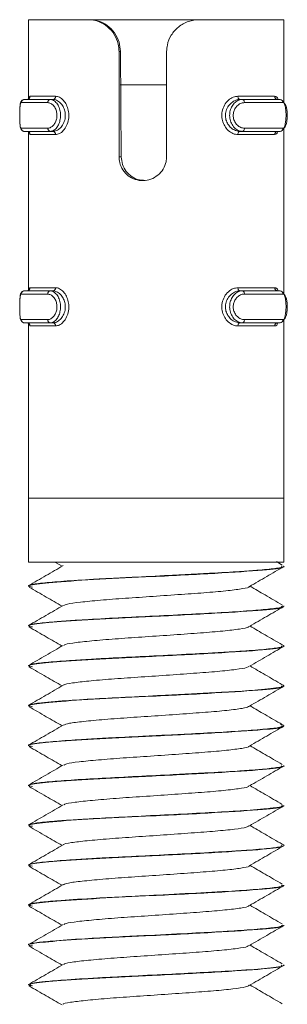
# Model space of a CAD drawing. Header units: millimetres. Extents: x 299 to 1025, y 4 to 1359.
# Tile 47 of 48: x 993 to 1001, y 1306 to 1337. Entities that reach past the tile are written whole.
import ezdxf

# ---------------------------------------------------------------- set-up
doc = ezdxf.new("R2010")
doc.units = ezdxf.units.MM

msp = doc.modelspace()

# ---------------------------------------------------------------- linework, layer by layer
at = {"color": 7, "linetype": 'Continuous', "lineweight": 15}
for p, q in [((992.962, 1336.788), (992.962, 1334.3)), ((992.962, 1336.788), (994.842, 1336.788)), ((994.842, 1336.788), (994.884, 1336.788)), ((998.322, 1336.788), (994.842, 1336.788)), ((998.322, 1336.788), (1000.96, 1336.788)), ((1000.959, 1336.77), (1000.96, 1336.788)), ((1000.962, 1334.178), (1000.962, 1336.77)), ((995.801, 1332.494), (995.801, 1335.788)), ((995.801, 1335.788), (995.847, 1335.788)), ((995.847, 1335.788), (995.873, 1332.494)), ((997.292, 1335.788), (997.292, 1332.494)), ((995.832, 1334.748), (997.292, 1334.748)), ((993.57, 1334.188), (992.738, 1334.188)), ((992.837, 1334.288), (993.648, 1334.288)), ((993.021, 1334.388), (993.812, 1334.388)), ((993.733, 1334.288), (993.648, 1334.288)), ((999.523, 1334.388), (1000.672, 1334.388)), ((999.587, 1334.288), (999.663, 1334.288)), ((999.663, 1334.288), (1000.84, 1334.288)), ((1000.934, 1334.188), (999.726, 1334.188)), ((992.738, 1333.388), (993.57, 1333.388)), ((993.648, 1333.288), (992.837, 1333.288)), ((992.962, 1333.275), (992.962, 1328.3)), ((993.812, 1333.188), (993.021, 1333.188)), ((993.733, 1333.288), (993.648, 1333.288)), ((1000.672, 1333.188), (999.523, 1333.188)), ((999.587, 1333.288), (999.663, 1333.288)), ((1000.84, 1333.288), (999.663, 1333.288)), ((999.726, 1333.388), (1000.934, 1333.388)), ((1000.962, 1328.178), (1000.962, 1333.403)), ((995.801, 1332.494), (995.873, 1332.494)), ((992.837, 1328.288), (993.648, 1328.288)), ((993.021, 1328.388), (993.812, 1328.388)), ((993.733, 1328.288), (993.648, 1328.288)), ((999.523, 1328.388), (1000.672, 1328.388)), ((999.587, 1328.288), (999.663, 1328.288)), ((999.663, 1328.288), (1000.84, 1328.288)), ((993.57, 1328.188), (992.738, 1328.188)), ((1000.934, 1328.188), (999.726, 1328.188)), ((992.738, 1327.388), (993.57, 1327.388)), ((999.726, 1327.388), (1000.934, 1327.388)), ((1000.962, 1321.788), (1000.962, 1327.403)), ((993.648, 1327.288), (992.837, 1327.288)), ((992.962, 1327.275), (992.962, 1321.788)), ((993.812, 1327.188), (993.021, 1327.188)), ((993.733, 1327.288), (993.648, 1327.288)), ((1000.672, 1327.188), (999.523, 1327.188)), ((999.587, 1327.288), (999.663, 1327.288)), ((1000.84, 1327.288), (999.663, 1327.288)), ((992.962, 1321.788), (992.962, 1319.788)), ((992.962, 1321.788), (1000.962, 1321.788)), ((1000.962, 1319.788), (1000.962, 1321.788)), ((992.962, 1319.788), (1000.962, 1319.788)), ((993.817, 1319.772), (994.016, 1319.657)), ((1000.908, 1319.695), (1000.727, 1319.801)), ((1000.962, 1319.652), (1000.962, 1319.661)), ((992.962, 1319.036), (992.962, 1319.027)), ((1000.962, 1318.402), (1000.962, 1318.412)), ((992.962, 1317.787), (992.962, 1317.777)), ((1000.962, 1317.152), (1000.962, 1317.162)), ((992.962, 1316.536), (992.962, 1316.527)), ((1000.962, 1315.902), (1000.962, 1315.911)), ((992.962, 1315.287), (992.962, 1315.277)), ((1000.86, 1314.695), (1000.953, 1314.675)), ((1000.962, 1314.652), (1000.962, 1314.662)), ((992.962, 1314.037), (992.962, 1314.027)), ((1000.962, 1313.402), (1000.962, 1313.411)), ((992.962, 1312.787), (992.962, 1312.777)), ((1000.962, 1312.152), (1000.962, 1312.162)), ((992.962, 1311.537), (992.962, 1311.527)), ((1000.962, 1310.902), (1000.962, 1310.912)), ((992.962, 1310.286), (992.962, 1310.277)), ((1000.962, 1309.652), (1000.962, 1309.661)), ((992.962, 1309.037), (992.962, 1309.027)), ((1000.962, 1308.402), (1000.962, 1308.412)), ((992.962, 1307.787), (992.962, 1307.777)), ((1000.962, 1307.152), (1000.962, 1307.162)), ((992.962, 1306.536), (992.962, 1306.527))]:
    msp.add_line(p, q, dxfattribs=at)
at = {"color": 7, "linetype": 'Continuous', "lineweight": 15, "flags": 128}
for points in [[(999.523, 1334.388), (999.524, 1334.368), (999.528, 1334.349), (999.534, 1334.332), (999.542, 1334.317), (999.552, 1334.305), (999.563, 1334.295), (999.575, 1334.29), (999.587, 1334.288)], [(999.663, 1334.288), (999.675, 1334.286), (999.687, 1334.28), (999.698, 1334.271), (999.707, 1334.258), (999.715, 1334.243), (999.721, 1334.226), (999.725, 1334.207), (999.726, 1334.188)], [(999.587, 1333.288), (999.575, 1333.286), (999.563, 1333.28), (999.552, 1333.271), (999.542, 1333.258), (999.534, 1333.243), (999.528, 1333.226), (999.524, 1333.207), (999.523, 1333.188)], [(999.726, 1333.388), (999.725, 1333.368), (999.721, 1333.349), (999.715, 1333.332), (999.707, 1333.317), (999.698, 1333.305), (999.687, 1333.295), (999.675, 1333.29), (999.663, 1333.288)], [(999.523, 1328.388), (999.524, 1328.368), (999.528, 1328.349), (999.534, 1328.332), (999.542, 1328.317), (999.552, 1328.305), (999.563, 1328.295), (999.575, 1328.29), (999.587, 1328.288)], [(999.663, 1328.288), (999.675, 1328.286), (999.687, 1328.28), (999.698, 1328.271), (999.707, 1328.258), (999.715, 1328.243), (999.721, 1328.226), (999.725, 1328.207), (999.726, 1328.188)], [(999.726, 1327.388), (999.725, 1327.368), (999.721, 1327.349), (999.715, 1327.332), (999.707, 1327.317), (999.698, 1327.305), (999.687, 1327.295), (999.675, 1327.29), (999.663, 1327.288)], [(999.587, 1327.288), (999.575, 1327.286), (999.563, 1327.28), (999.552, 1327.271), (999.542, 1327.258), (999.534, 1327.243), (999.528, 1327.226), (999.524, 1327.207), (999.523, 1327.188)]]:
    msp.add_lwpolyline(points, dxfattribs=at)
at = {"color": 7, "linetype": 'Continuous', "lineweight": 15}
for centre, radius, start, end in [((992.837, 1334.188), 0.0994, 90.3571, 180.3753), ((992.921, 1334.387), 0.0993, 270.4517, 0.404), ((992.922, 1334.366), 0.0787, 270.0715, 324.7685), ((993.66, 1334.198), 0.0911, 97.938, 186.1999), ((993.721, 1334.378), 0.0914, 277.6192, 5.9499), ((1000.769, 1334.384), 0.0966, 177.9489, 267.7349), ((1000.837, 1334.191), 0.0968, 358.0498, 87.9269), ((992.837, 1333.387), 0.0994, 179.639, 269.6287), ((992.921, 1333.188), 0.0993, 359.5765, 89.5678), ((993.66, 1333.378), 0.0911, 173.8157, 262.0464), ((993.721, 1333.197), 0.0913, 354.0293, 82.4015), ((1000.769, 1333.191), 0.0966, 92.2453, 182.071), ((1000.837, 1333.384), 0.0968, 272.0877, 1.9356), ((992.837, 1328.188), 0.0994, 90.3713, 180.361), ((992.921, 1328.387), 0.0993, 270.4322, 0.4235), ((992.922, 1328.366), 0.0782, 269.8563, 324.9837), ((993.66, 1328.198), 0.0911, 97.9536, 186.1843), ((993.721, 1328.378), 0.0913, 277.5985, 5.9707), ((1000.769, 1328.384), 0.0966, 177.929, 267.7547), ((1000.837, 1328.191), 0.0968, 358.0644, 87.9123), ((992.837, 1327.387), 0.0993, 179.6243, 269.6775), ((993.66, 1327.378), 0.091, 173.7953, 262.1), ((1000.837, 1327.384), 0.0967, 272.0376, 1.9516), ((992.921, 1327.188), 0.0993, 359.596, 89.5483), ((993.721, 1327.197), 0.0914, 354.0501, 82.3808), ((1000.769, 1327.191), 0.0966, 92.2651, 182.0511)]:
    msp.add_arc(centre, radius, start, end, dxfattribs=at)
for points, knots in [([(995.801, 1335.788), (995.795, 1335.867), (995.782, 1336.056), (995.662, 1336.336), (995.448, 1336.582), (995.175, 1336.742), (994.964, 1336.786), (994.855, 1336.788), (994.842, 1336.788)], [0, 0, 0, 0, 0.147078, 0.351351, 0.555296, 0.760034, 0.971378, 1, 1, 1, 1]), ([(994.884, 1336.788), (994.962, 1336.782), (995.147, 1336.768), (995.431, 1336.63), (995.67, 1336.387), (995.818, 1336.096), (995.838, 1335.888), (995.847, 1335.788)], [0, 0, 0, 0, 0.1732042, 0.4077387, 0.6158989, 0.8135598, 1, 1, 1, 1]), ([(998.322, 1336.788), (998.205, 1336.777), (997.972, 1336.756), (997.654, 1336.577), (997.423, 1336.314), (997.308, 1336.036), (997.297, 1335.857), (997.292, 1335.788)], [0, 0, 0, 0, 0.227105, 0.454897, 0.667242, 0.872132, 1, 1, 1, 1]), ([(992.837, 1334.288), (992.82, 1334.286), (992.79, 1334.282), (992.756, 1334.256), (992.733, 1334.225), (992.715, 1334.18), (992.703, 1334.111), (992.695, 1334.002), (992.694, 1333.909), (992.693, 1333.87)], [0, 0, 0, 0, 0.086141, 0.161665, 0.238815, 0.339156, 0.554145, 0.816592, 1, 1, 1, 1]), ([(992.738, 1334.188), (992.735, 1334.187), (992.725, 1334.185), (992.712, 1334.154), (992.701, 1334.077), (992.695, 1333.972), (992.693, 1333.849), (992.693, 1333.714), (992.696, 1333.583), (992.703, 1333.475), (992.716, 1333.402), (992.731, 1333.392), (992.738, 1333.388)], [0, 0, 0, 0, 0.037284, 0.149811, 0.256293, 0.356432, 0.453451, 0.553191, 0.659986, 0.772434, 0.885921, 1, 1, 1, 1]), ([(993.57, 1333.388), (993.58, 1333.388), (993.621, 1333.39), (993.692, 1333.421), (993.771, 1333.499), (993.829, 1333.603), (993.86, 1333.727), (993.859, 1333.861), (993.822, 1333.992), (993.753, 1334.1), (993.664, 1334.173), (993.601, 1334.183), (993.57, 1334.188)], [0, 0, 0, 0, 0.037276, 0.149824, 0.256279, 0.356416, 0.453436, 0.55322, 0.659971, 0.772423, 0.885921, 1, 1, 1, 1]), ([(993.648, 1334.288), (993.648, 1334.288), (993.684, 1334.288), (993.754, 1334.267), (993.854, 1334.178), (993.929, 1334.042), (993.97, 1333.879), (993.971, 1333.712), (993.937, 1333.558), (993.874, 1333.427), (993.785, 1333.33), (993.705, 1333.292), (993.66, 1333.288), (993.648, 1333.288), (993.648, 1333.288)], [0, 0, 0, 0, 0.000035, 0.11221, 0.224483, 0.337106, 0.445584, 0.547553, 0.646177, 0.746774, 0.852432, 0.963257, 0.999965, 1, 1, 1, 1]), ([(993.733, 1333.288), (993.733, 1333.288), (993.768, 1333.288), (993.848, 1333.305), (993.963, 1333.385), (994.061, 1333.515), (994.118, 1333.677), (994.125, 1333.846), (994.086, 1334.001), (994.012, 1334.134), (993.908, 1334.236), (993.81, 1334.281), (993.751, 1334.288), (993.733, 1334.288), (993.733, 1334.288)], [0, 0, 0, 0, 0.000036, 0.101134, 0.213611, 0.327141, 0.435871, 0.536177, 0.632066, 0.730786, 0.836853, 0.949307, 0.999964, 1, 1, 1, 1]), ([(993.812, 1334.388), (993.832, 1334.386), (993.895, 1334.381), (994.002, 1334.324), (994.114, 1334.202), (994.194, 1334.042), (994.234, 1333.857), (994.227, 1333.656), (994.166, 1333.462), (994.061, 1333.305), (993.936, 1333.206), (993.852, 1333.193), (993.812, 1333.188)], [0, 0, 0, 0, 0.0499671, 0.1607184, 0.2659649, 0.3652501, 0.4629868, 0.5656631, 0.6760105, 0.7894175, 0.9004704, 1, 1, 1, 1]), ([(999.523, 1333.188), (999.499, 1333.189), (999.42, 1333.194), (999.289, 1333.251), (999.156, 1333.373), (999.062, 1333.533), (999.014, 1333.719), (999.022, 1333.919), (999.094, 1334.114), (999.218, 1334.27), (999.37, 1334.37), (999.474, 1334.382), (999.523, 1334.388)], [0, 0, 0, 0, 0.049964, 0.160718, 0.265967, 0.365277, 0.462982, 0.565658, 0.676035, 0.78942, 0.900468, 1, 1, 1, 1]), ([(999.587, 1334.288), (999.587, 1334.288), (999.542, 1334.288), (999.45, 1334.27), (999.312, 1334.191), (999.199, 1334.06), (999.133, 1333.898), (999.125, 1333.73), (999.169, 1333.575), (999.255, 1333.442), (999.376, 1333.34), (999.495, 1333.294), (999.564, 1333.288), (999.587, 1333.288), (999.587, 1333.288)], [0, 0, 0, 0, 0.000033, 0.10113, 0.213588, 0.327119, 0.43588, 0.536185, 0.632072, 0.730795, 0.836863, 0.949311, 0.999967, 1, 1, 1, 1]), ([(999.663, 1333.288), (999.663, 1333.288), (999.621, 1333.288), (999.527, 1333.308), (999.406, 1333.397), (999.312, 1333.533), (999.263, 1333.696), (999.261, 1333.863), (999.303, 1334.017), (999.381, 1334.148), (999.49, 1334.246), (999.589, 1334.283), (999.649, 1334.288), (999.663, 1334.288), (999.663, 1334.288)], [0, 0, 0, 0, 0.00004, 0.112219, 0.224485, 0.337104, 0.445581, 0.547549, 0.646172, 0.746796, 0.852427, 0.963251, 0.99996, 1, 1, 1, 1]), ([(999.726, 1334.188), (999.713, 1334.187), (999.663, 1334.185), (999.576, 1334.154), (999.48, 1334.077), (999.411, 1333.972), (999.375, 1333.849), (999.376, 1333.714), (999.42, 1333.583), (999.502, 1333.475), (999.609, 1333.402), (999.687, 1333.392), (999.726, 1333.388)], [0, 0, 0, 0, 0.037282, 0.149812, 0.256294, 0.356434, 0.453452, 0.553191, 0.659985, 0.772439, 0.885911, 1, 1, 1, 1]), ([(1000.672, 1334.388), (1000.684, 1334.386), (1000.721, 1334.38), (1000.76, 1334.348), (1000.779, 1334.294), (1000.783, 1334.283)], [0, 0, 0, 0, 0.2677415, 0.8612045, 1, 1, 1, 1]), ([(1000.84, 1334.288), (1000.84, 1334.288), (1000.867, 1334.288), (1000.911, 1334.267), (1000.97, 1334.178), (1001.01, 1334.042), (1001.03, 1333.879), (1001.031, 1333.712), (1001.014, 1333.558), (1000.98, 1333.43), (1000.945, 1333.348), (1000.918, 1333.331), (1000.912, 1333.327)], [0, 0, 0, 0, 0.000036, 0.127374, 0.254807, 0.38264, 0.505771, 0.621514, 0.73346, 0.847647, 0.967567, 1, 1, 1, 1]), ([(1000.934, 1333.388), (1000.939, 1333.388), (1000.963, 1333.39), (1000.999, 1333.421), (1001.034, 1333.499), (1001.057, 1333.603), (1001.068, 1333.727), (1001.068, 1333.861), (1001.054, 1333.992), (1001.026, 1334.1), (1000.986, 1334.173), (1000.951, 1334.183), (1000.934, 1334.188)], [0, 0, 0, 0, 0.037274, 0.149822, 0.256274, 0.356412, 0.453435, 0.55322, 0.659972, 0.772422, 0.885928, 1, 1, 1, 1]), ([(992.693, 1333.87), (992.693, 1333.862), (992.692, 1333.807), (992.693, 1333.693), (992.696, 1333.553), (992.707, 1333.436), (992.719, 1333.37), (992.759, 1333.315), (992.795, 1333.294), (992.819, 1333.289), (992.831, 1333.288), (992.835, 1333.288), (992.836, 1333.288), (992.837, 1333.288), (992.837, 1333.288), (992.837, 1333.288)], [0, 0, 0, 0, 0.031876, 0.217398, 0.397671, 0.594432, 0.80696, 0.888667, 0.945639, 0.985561, 0.994222, 0.998412, 0.999459, 0.99998, 1, 1, 1, 1]), ([(992.922, 1333.288), (992.939, 1333.284), (992.971, 1333.278), (992.987, 1333.254), (992.986, 1333.255), (992.986, 1333.255)], [0, 0, 0, 0, 0.4360766, 0.8179501, 1, 1, 1, 1]), ([(1000.787, 1333.298), (1000.771, 1333.267), (1000.74, 1333.202), (1000.695, 1333.192), (1000.672, 1333.188)], [0, 0, 0, 0, 0.485263, 1, 1, 1, 1]), ([(997.292, 1332.494), (997.289, 1332.441), (997.28, 1332.305), (997.194, 1332.098), (997.027, 1331.905), (996.804, 1331.777), (996.553, 1331.729), (996.304, 1331.768), (996.082, 1331.885), (995.912, 1332.07), (995.816, 1332.285), (995.805, 1332.432), (995.801, 1332.494)], [0, 0, 0, 0, 0.06755, 0.17285, 0.279382, 0.387323, 0.494688, 0.60041, 0.705956, 0.813039, 0.921035, 1, 1, 1, 1]), ([(995.873, 1332.494), (995.881, 1332.411), (995.898, 1332.246), (996.02, 1332.024), (996.202, 1331.855), (996.412, 1331.755), (996.556, 1331.753), (996.616, 1331.752)], [0, 0, 0, 0, 0.20997, 0.42004, 0.631959, 0.847153, 1, 1, 1, 1]), ([(992.837, 1328.288), (992.82, 1328.286), (992.79, 1328.282), (992.756, 1328.256), (992.733, 1328.225), (992.715, 1328.18), (992.703, 1328.111), (992.695, 1328.002), (992.694, 1327.909), (992.693, 1327.87)], [0, 0, 0, 0, 0.08616, 0.161645, 0.238797, 0.33919, 0.554132, 0.816586, 1, 1, 1, 1]), ([(993.648, 1328.288), (993.648, 1328.288), (993.684, 1328.288), (993.754, 1328.267), (993.854, 1328.178), (993.929, 1328.042), (993.97, 1327.879), (993.971, 1327.712), (993.937, 1327.558), (993.874, 1327.427), (993.785, 1327.33), (993.705, 1327.292), (993.66, 1327.288), (993.648, 1327.288), (993.648, 1327.288)], [0, 0, 0, 0, 0.000035, 0.112209, 0.224481, 0.337103, 0.44558, 0.547549, 0.646172, 0.746797, 0.852433, 0.963257, 0.999965, 1, 1, 1, 1]), ([(993.733, 1327.288), (993.733, 1327.288), (993.768, 1327.288), (993.848, 1327.305), (993.963, 1327.385), (994.061, 1327.515), (994.118, 1327.677), (994.125, 1327.846), (994.086, 1328.001), (994.012, 1328.134), (993.908, 1328.236), (993.81, 1328.281), (993.751, 1328.288), (993.733, 1328.288), (993.733, 1328.288)], [0, 0, 0, 0, 0.000036, 0.101125, 0.2136, 0.327126, 0.435887, 0.53619, 0.632077, 0.730794, 0.836858, 0.949309, 0.999964, 1, 1, 1, 1]), ([(993.812, 1328.388), (993.832, 1328.386), (993.895, 1328.381), (994.002, 1328.324), (994.114, 1328.202), (994.194, 1328.042), (994.234, 1327.857), (994.227, 1327.656), (994.166, 1327.462), (994.061, 1327.305), (993.936, 1327.206), (993.852, 1327.194), (993.812, 1327.188)], [0, 0, 0, 0, 0.049967, 0.160719, 0.265985, 0.36527, 0.462977, 0.565685, 0.676033, 0.789417, 0.90047, 1, 1, 1, 1]), ([(999.523, 1327.188), (999.499, 1327.189), (999.42, 1327.194), (999.289, 1327.251), (999.156, 1327.373), (999.062, 1327.533), (999.014, 1327.719), (999.022, 1327.919), (999.094, 1328.114), (999.218, 1328.27), (999.37, 1328.37), (999.474, 1328.382), (999.523, 1328.388)], [0, 0, 0, 0, 0.049964, 0.160718, 0.265967, 0.365251, 0.462957, 0.565664, 0.676012, 0.78942, 0.900468, 1, 1, 1, 1]), ([(999.587, 1328.288), (999.587, 1328.288), (999.542, 1328.288), (999.45, 1328.27), (999.312, 1328.191), (999.199, 1328.06), (999.133, 1327.898), (999.125, 1327.73), (999.169, 1327.575), (999.255, 1327.442), (999.376, 1327.34), (999.495, 1327.294), (999.564, 1327.288), (999.587, 1327.288), (999.587, 1327.288)], [0, 0, 0, 0, 0.000033, 0.101132, 0.213608, 0.327141, 0.435871, 0.536177, 0.632065, 0.73079, 0.83686, 0.94931, 0.999967, 1, 1, 1, 1]), ([(999.663, 1327.288), (999.663, 1327.288), (999.621, 1327.288), (999.527, 1327.308), (999.406, 1327.397), (999.312, 1327.533), (999.263, 1327.696), (999.261, 1327.863), (999.303, 1328.017), (999.381, 1328.148), (999.49, 1328.246), (999.589, 1328.283), (999.649, 1328.288), (999.663, 1328.288), (999.663, 1328.288)], [0, 0, 0, 0, 0.0000398, 0.1122191, 0.2244859, 0.3370766, 0.4455898, 0.5475202, 0.6461796, 0.746774, 0.8524268, 0.9632511, 0.9999602, 1, 1, 1, 1]), ([(1000.672, 1328.388), (1000.684, 1328.386), (1000.721, 1328.38), (1000.76, 1328.348), (1000.779, 1328.294), (1000.783, 1328.283)], [0, 0, 0, 0, 0.2677415, 0.8612045, 1, 1, 1, 1]), ([(1000.84, 1328.288), (1000.84, 1328.288), (1000.867, 1328.288), (1000.911, 1328.267), (1000.97, 1328.178), (1001.01, 1328.042), (1001.03, 1327.879), (1001.031, 1327.712), (1001.014, 1327.558), (1000.98, 1327.43), (1000.945, 1327.348), (1000.918, 1327.331), (1000.912, 1327.327)], [0, 0, 0, 0, 0.000036, 0.127373, 0.254805, 0.382636, 0.505766, 0.621508, 0.733453, 0.847673, 0.967567, 1, 1, 1, 1]), ([(992.738, 1328.188), (992.735, 1328.187), (992.725, 1328.185), (992.712, 1328.154), (992.701, 1328.077), (992.695, 1327.972), (992.693, 1327.849), (992.693, 1327.714), (992.696, 1327.583), (992.703, 1327.475), (992.716, 1327.402), (992.731, 1327.392), (992.738, 1327.388)], [0, 0, 0, 0, 0.037283, 0.149821, 0.256275, 0.356412, 0.453429, 0.553212, 0.660005, 0.772417, 0.885923, 1, 1, 1, 1]), ([(993.57, 1327.388), (993.58, 1327.388), (993.621, 1327.391), (993.692, 1327.421), (993.771, 1327.499), (993.829, 1327.603), (993.86, 1327.727), (993.859, 1327.861), (993.822, 1327.992), (993.753, 1328.1), (993.664, 1328.173), (993.601, 1328.183), (993.57, 1328.188)], [0, 0, 0, 0, 0.037279, 0.149816, 0.256298, 0.356436, 0.453458, 0.553198, 0.659993, 0.772413, 0.885912, 1, 1, 1, 1]), ([(999.726, 1328.188), (999.713, 1328.187), (999.663, 1328.185), (999.576, 1328.154), (999.48, 1328.077), (999.411, 1327.972), (999.375, 1327.849), (999.376, 1327.714), (999.42, 1327.583), (999.502, 1327.475), (999.609, 1327.402), (999.687, 1327.392), (999.726, 1327.388)], [0, 0, 0, 0, 0.037282, 0.149821, 0.256275, 0.356414, 0.45343, 0.553213, 0.660004, 0.772422, 0.885913, 1, 1, 1, 1]), ([(1000.934, 1327.388), (1000.939, 1327.388), (1000.963, 1327.391), (1000.999, 1327.421), (1001.034, 1327.499), (1001.057, 1327.603), (1001.068, 1327.727), (1001.068, 1327.861), (1001.054, 1327.992), (1001.026, 1328.1), (1000.986, 1328.173), (1000.951, 1328.183), (1000.934, 1328.188)], [0, 0, 0, 0, 0.037277, 0.149814, 0.256293, 0.356433, 0.453457, 0.553197, 0.659994, 0.772411, 0.885919, 1, 1, 1, 1]), ([(992.693, 1327.87), (992.693, 1327.862), (992.692, 1327.807), (992.693, 1327.693), (992.696, 1327.553), (992.707, 1327.436), (992.719, 1327.37), (992.759, 1327.315), (992.795, 1327.294), (992.819, 1327.289), (992.831, 1327.288), (992.835, 1327.288), (992.836, 1327.288), (992.837, 1327.288), (992.837, 1327.288), (992.837, 1327.288)], [0, 0, 0, 0, 0.031946, 0.217395, 0.397669, 0.59443, 0.806959, 0.888667, 0.945639, 0.985561, 0.994222, 0.998412, 0.999459, 0.99998, 1, 1, 1, 1]), ([(1000.787, 1327.298), (1000.771, 1327.267), (1000.74, 1327.202), (1000.695, 1327.192), (1000.672, 1327.188)], [0, 0, 0, 0, 0.485225, 1, 1, 1, 1]), ([(992.922, 1327.288), (992.939, 1327.284), (992.971, 1327.278), (992.987, 1327.254), (992.986, 1327.255), (992.986, 1327.255)], [0, 0, 0, 0, 0.436139, 0.817943, 1, 1, 1, 1]), ([(993.089, 1319.006), (993.033, 1319.016), (992.909, 1319.04), (993.138, 1319.094), (993.752, 1319.161), (995.138, 1319.25), (996.94, 1319.337), (998.893, 1319.435), (1000.325, 1319.531), (1000.982, 1319.601), (1000.898, 1319.641), (1000.875, 1319.652)], [0, 0, 0, 0, 0.0496249, 0.1112455, 0.2426404, 0.3762416, 0.5075539, 0.6639891, 0.8195449, 0.9511944, 1, 1, 1, 1]), ([(1000.954, 1319.661), (1000.957, 1319.66), (1001.012, 1319.64), (1000.808, 1319.602), (1000.388, 1319.551), (999.887, 1319.511), (999.315, 1319.472), (998.82, 1319.446), (998.351, 1319.421), (997.982, 1319.401), (997.258, 1319.364), (996.323, 1319.317), (995.617, 1319.282), (995.266, 1319.263), (994.813, 1319.238), (994.141, 1319.195), (993.423, 1319.139), (993.048, 1319.087), (992.957, 1319.052), (992.963, 1319.037), (992.963, 1319.036)], [0, 0, 0, 0, 0.004616, 0.096309, 0.188878, 0.2487, 0.282475, 0.373767, 0.384258, 0.403346, 0.467213, 0.560043, 0.624009, 0.642414, 0.651738, 0.745262, 0.837224, 0.929495, 0.996073, 1, 1, 1, 1]), ([(994.052, 1319.678), (993.872, 1319.573), (993.512, 1319.364), (993.152, 1319.155), (992.972, 1319.051)], [0, 0, 0, 0, 0.499699, 1, 1, 1, 1]), ([(999.886, 1319.023), (1000.065, 1319.127), (1000.423, 1319.335), (1000.782, 1319.543), (1000.961, 1319.647)], [0, 0, 0, 0, 0.499888, 1, 1, 1, 1]), ([(992.983, 1319.006), (993.163, 1318.902), (993.507, 1318.702), (993.851, 1318.502), (994.016, 1318.407)], [0, 0, 0, 0, 0.522877, 1, 1, 1, 1]), ([(994.076, 1318.426), (994.102, 1318.442), (994.164, 1318.478), (994.567, 1318.531), (995.191, 1318.593), (995.987, 1318.654), (996.87, 1318.712), (997.759, 1318.775), (998.576, 1318.833), (999.253, 1318.894), (999.694, 1318.956), (999.9, 1318.996), (999.872, 1319.02), (999.868, 1319.023)], [0, 0, 0, 0, 0.076601, 0.176376, 0.277998, 0.379382, 0.479311, 0.58141, 0.681516, 0.782676, 0.884455, 0.984161, 1, 1, 1, 1]), ([(1000.908, 1318.445), (1000.73, 1318.549), (1000.394, 1318.745), (1000.059, 1318.94), (999.902, 1319.032)], [0, 0, 0, 0, 0.530879, 1, 1, 1, 1]), ([(993.089, 1317.756), (993.033, 1317.766), (992.909, 1317.79), (993.138, 1317.844), (993.752, 1317.911), (995.138, 1318), (996.94, 1318.087), (998.893, 1318.185), (1000.325, 1318.281), (1000.982, 1318.351), (1000.898, 1318.391), (1000.875, 1318.402)], [0, 0, 0, 0, 0.049625, 0.111245, 0.24264, 0.376242, 0.507554, 0.663989, 0.819545, 0.951194, 1, 1, 1, 1]), ([(994.052, 1318.428), (993.872, 1318.323), (993.512, 1318.114), (993.152, 1317.905), (992.972, 1317.801)], [0, 0, 0, 0, 0.499675, 1, 1, 1, 1]), ([(1000.92, 1318.412), (1000.93, 1318.403), (1000.962, 1318.373), (1000.645, 1318.329), (1000.022, 1318.269), (999.15, 1318.212), (998.079, 1318.157), (996.915, 1318.096), (995.753, 1318.04), (994.82, 1317.989), (994.215, 1317.949), (993.695, 1317.91), (993.399, 1317.883), (993.211, 1317.859), (993.085, 1317.839), (992.957, 1317.814), (992.99, 1317.794), (993.001, 1317.787)], [0, 0, 0, 0, 0.0410582, 0.1390668, 0.2261381, 0.3187549, 0.4104715, 0.5040516, 0.5957887, 0.6883815, 0.7484078, 0.7820178, 0.8733445, 0.883904, 0.9030184, 0.9668212, 1, 1, 1, 1]), ([(999.886, 1317.773), (1000.065, 1317.877), (1000.423, 1318.085), (1000.782, 1318.293), (1000.961, 1318.397)], [0, 0, 0, 0, 0.499912, 1, 1, 1, 1]), ([(992.983, 1317.756), (993.163, 1317.652), (993.507, 1317.452), (993.851, 1317.252), (994.016, 1317.157)], [0, 0, 0, 0, 0.522902, 1, 1, 1, 1]), ([(994.085, 1317.177), (994.092, 1317.187), (994.114, 1317.217), (994.435, 1317.266), (995.001, 1317.325), (995.759, 1317.388), (996.625, 1317.445), (997.521, 1317.508), (998.366, 1317.568), (999.088, 1317.626), (999.598, 1317.69), (999.865, 1317.736), (999.855, 1317.765), (999.853, 1317.774)], [0, 0, 0, 0, 0.048233, 0.148605, 0.249495, 0.351427, 0.451127, 0.553012, 0.65401, 0.754282, 0.856377, 0.956223, 1, 1, 1, 1]), ([(1000.908, 1317.195), (1000.73, 1317.299), (1000.394, 1317.495), (1000.059, 1317.69), (999.902, 1317.782)], [0, 0, 0, 0, 0.530867, 1, 1, 1, 1]), ([(993.089, 1316.506), (993.033, 1316.516), (992.909, 1316.54), (993.138, 1316.594), (993.752, 1316.661), (995.138, 1316.75), (996.94, 1316.837), (998.893, 1316.935), (1000.325, 1317.031), (1000.982, 1317.101), (1000.898, 1317.141), (1000.875, 1317.152)], [0, 0, 0, 0, 0.0496249, 0.1112455, 0.2426404, 0.3762416, 0.5075539, 0.6639891, 0.8195449, 0.9511944, 1, 1, 1, 1]), ([(1000.885, 1317.195), (1000.914, 1317.187), (1001.014, 1317.159), (1000.89, 1317.113), (1000.455, 1317.057), (999.948, 1317.016), (999.632, 1316.994), (999.546, 1316.989), (999.261, 1316.97), (998.634, 1316.935), (997.626, 1316.882), (996.453, 1316.823), (995.659, 1316.785), (995.202, 1316.76), (994.855, 1316.74), (994.243, 1316.702), (993.554, 1316.65), (993.053, 1316.595), (992.997, 1316.556), (992.969, 1316.536)], [0, 0, 0, 0, 0.03592, 0.123646, 0.21103, 0.299925, 0.303084, 0.308457, 0.325844, 0.38709, 0.475303, 0.562999, 0.650689, 0.65965, 0.677475, 0.739626, 0.827633, 0.914766, 1, 1, 1, 1]), ([(994.052, 1317.178), (993.872, 1317.073), (993.512, 1316.864), (993.152, 1316.655), (992.972, 1316.551)], [0, 0, 0, 0, 0.499699, 1, 1, 1, 1]), ([(999.886, 1316.523), (1000.065, 1316.627), (1000.423, 1316.835), (1000.782, 1317.043), (1000.961, 1317.147)], [0, 0, 0, 0, 0.499888, 1, 1, 1, 1]), ([(992.983, 1316.506), (993.163, 1316.402), (993.507, 1316.202), (993.851, 1316.002), (994.016, 1315.907)], [0, 0, 0, 0, 0.522877, 1, 1, 1, 1]), ([(994.073, 1315.927), (994.072, 1315.932), (994.068, 1315.956), (994.322, 1316.001), (994.823, 1316.058), (995.54, 1316.122), (996.383, 1316.179), (997.28, 1316.24), (998.146, 1316.303), (998.909, 1316.36), (999.482, 1316.423), (999.825, 1316.476), (999.849, 1316.51), (999.859, 1316.524)], [0, 0, 0, 0, 0.019859, 0.121118, 0.221153, 0.323261, 0.42326, 0.524563, 0.626258, 0.726005, 0.828039, 0.92855, 1, 1, 1, 1]), ([(1000.908, 1315.945), (1000.73, 1316.049), (1000.394, 1316.245), (1000.059, 1316.44), (999.902, 1316.532)], [0, 0, 0, 0, 0.530879, 1, 1, 1, 1]), ([(993.089, 1315.256), (993.033, 1315.266), (992.909, 1315.29), (993.138, 1315.344), (993.752, 1315.411), (995.138, 1315.5), (996.94, 1315.587), (998.893, 1315.685), (1000.325, 1315.781), (1000.982, 1315.851), (1000.898, 1315.891), (1000.875, 1315.902)], [0, 0, 0, 0, 0.049625, 0.111245, 0.24264, 0.376241, 0.507554, 0.663989, 0.819545, 0.951194, 1, 1, 1, 1]), ([(994.052, 1315.928), (993.872, 1315.823), (993.512, 1315.614), (993.152, 1315.405), (992.972, 1315.301)], [0, 0, 0, 0, 0.499675, 1, 1, 1, 1]), ([(1000.89, 1315.945), (1000.923, 1315.935), (1000.969, 1315.92), (1000.961, 1315.905), (1000.955, 1315.899), (1000.928, 1315.879), (1000.814, 1315.854), (1000.508, 1315.816), (1000.097, 1315.777), (999.626, 1315.739), (999.308, 1315.724), (999.297, 1315.723), (999.257, 1315.72), (999.103, 1315.711), (998.786, 1315.694), (998.445, 1315.676), (998.15, 1315.66), (997.774, 1315.64), (997.04, 1315.603), (995.987, 1315.551), (994.899, 1315.495), (994.255, 1315.452), (993.917, 1315.427), (993.674, 1315.408), (993.291, 1315.373), (992.982, 1315.329), (992.998, 1315.298), (993.004, 1315.287)], [0, 0, 0, 0, 0.046148, 0.063522, 0.068533, 0.071094, 0.157892, 0.188209, 0.246476, 0.334887, 0.335221, 0.335871, 0.338122, 0.346417, 0.378174, 0.42191, 0.430934, 0.448789, 0.510898, 0.598591, 0.685918, 0.774769, 0.783591, 0.801068, 0.861897, 0.950054, 1, 1, 1, 1]), ([(999.886, 1315.273), (1000.065, 1315.377), (1000.423, 1315.585), (1000.782, 1315.793), (1000.961, 1315.897)], [0, 0, 0, 0, 0.499912, 1, 1, 1, 1]), ([(994.057, 1314.676), (994.105, 1314.696), (994.202, 1314.736), (994.668, 1314.792), (995.329, 1314.855), (996.146, 1314.915), (997.037, 1314.973), (997.918, 1315.037), (998.716, 1315.094), (999.348, 1315.156), (999.78, 1315.216), (999.85, 1315.255), (999.884, 1315.274)], [0, 0, 0, 0, 0.095795, 0.195266, 0.296978, 0.397581, 0.497769, 0.599597, 0.699148, 0.800556, 0.901706, 1, 1, 1, 1]), ([(1000.908, 1314.695), (1000.73, 1314.799), (1000.394, 1314.995), (1000.059, 1315.19), (999.902, 1315.282)], [0, 0, 0, 0, 0.530867, 1, 1, 1, 1]), ([(992.983, 1315.256), (993.163, 1315.152), (993.507, 1314.952), (993.851, 1314.752), (994.016, 1314.657)], [0, 0, 0, 0, 0.522902, 1, 1, 1, 1]), ([(1000.937, 1314.662), (1000.933, 1314.649), (1000.922, 1314.617), (1000.559, 1314.569), (999.89, 1314.509), (998.982, 1314.453), (998.033, 1314.404), (997.258, 1314.364), (996.454, 1314.323), (995.792, 1314.292), (995.083, 1314.254), (994.419, 1314.214), (993.689, 1314.161), (993.322, 1314.126), (993.19, 1314.105), (993.18, 1314.104), (993.147, 1314.099), (993.041, 1314.079), (992.936, 1314.057), (992.978, 1314.04), (992.985, 1314.037)], [0, 0, 0, 0, 0.06071, 0.150469, 0.24396, 0.335824, 0.421158, 0.485952, 0.521977, 0.613353, 0.645359, 0.706594, 0.79881, 0.891016, 0.891755, 0.893177, 0.898069, 0.91605, 0.984671, 1, 1, 1, 1]), ([(993.089, 1314.006), (993.033, 1314.016), (992.909, 1314.04), (993.138, 1314.094), (993.752, 1314.161), (995.138, 1314.25), (996.94, 1314.337), (998.893, 1314.435), (1000.325, 1314.531), (1000.982, 1314.601), (1000.898, 1314.641), (1000.875, 1314.652)], [0, 0, 0, 0, 0.0496249, 0.1112455, 0.2426404, 0.3762416, 0.5075539, 0.6639891, 0.8195449, 0.9511944, 1, 1, 1, 1]), ([(994.052, 1314.678), (993.872, 1314.573), (993.512, 1314.364), (993.152, 1314.155), (992.972, 1314.051)], [0, 0, 0, 0, 0.499699, 1, 1, 1, 1]), ([(999.886, 1314.023), (1000.065, 1314.127), (1000.423, 1314.335), (1000.782, 1314.543), (1000.961, 1314.647)], [0, 0, 0, 0, 0.499888, 1, 1, 1, 1]), ([(994.081, 1313.427), (994.1, 1313.441), (994.148, 1313.475), (994.523, 1313.526), (995.13, 1313.587), (995.914, 1313.649), (996.792, 1313.706), (997.684, 1313.77), (998.511, 1313.828), (999.202, 1313.888), (999.666, 1313.951), (999.889, 1313.993), (999.865, 1314.018), (999.861, 1314.023)], [0, 0, 0, 0, 0.067664, 0.16757, 0.269002, 0.370596, 0.470397, 0.572469, 0.672822, 0.773719, 0.875638, 0.975332, 1, 1, 1, 1]), ([(1000.908, 1313.445), (1000.73, 1313.549), (1000.394, 1313.745), (1000.059, 1313.94), (999.902, 1314.032)], [0, 0, 0, 0, 0.530879, 1, 1, 1, 1]), ([(992.983, 1314.006), (993.163, 1313.902), (993.507, 1313.702), (993.851, 1313.502), (994.016, 1313.407)], [0, 0, 0, 0, 0.522877, 1, 1, 1, 1]), ([(1000.956, 1313.411), (1000.958, 1313.411), (1001.014, 1313.39), (1000.813, 1313.353), (1000.397, 1313.302), (999.897, 1313.262), (999.327, 1313.223), (998.835, 1313.197), (998.366, 1313.172), (997.998, 1313.152), (997.275, 1313.115), (996.225, 1313.062), (995.111, 1313.007), (994.155, 1312.946), (993.432, 1312.89), (993.05, 1312.838), (992.957, 1312.802), (992.963, 1312.787), (992.963, 1312.787)], [0, 0, 0, 0, 0.003123, 0.094873, 0.187415, 0.248008, 0.281048, 0.372365, 0.383113, 0.402285, 0.465805, 0.558691, 0.650174, 0.743709, 0.83574, 0.927978, 0.996329, 1, 1, 1, 1]), ([(994.052, 1313.428), (993.872, 1313.323), (993.512, 1313.114), (993.152, 1312.905), (992.972, 1312.801)], [0, 0, 0, 0, 0.499675, 1, 1, 1, 1]), ([(993.089, 1312.756), (993.033, 1312.766), (992.909, 1312.79), (993.138, 1312.844), (993.752, 1312.911), (995.138, 1313), (996.94, 1313.087), (998.893, 1313.185), (1000.325, 1313.281), (1000.982, 1313.351), (1000.898, 1313.391), (1000.875, 1313.402)], [0, 0, 0, 0, 0.049625, 0.111245, 0.24264, 0.376241, 0.507554, 0.663989, 0.819545, 0.951195, 1, 1, 1, 1]), ([(999.886, 1312.773), (1000.065, 1312.877), (1000.423, 1313.085), (1000.782, 1313.293), (1000.961, 1313.397)], [0, 0, 0, 0, 0.499912, 1, 1, 1, 1]), ([(992.983, 1312.756), (993.163, 1312.652), (993.507, 1312.452), (993.851, 1312.252), (994.016, 1312.157)], [0, 0, 0, 0, 0.522902, 1, 1, 1, 1]), ([(994.083, 1312.177), (994.087, 1312.185), (994.099, 1312.214), (994.397, 1312.261), (994.943, 1312.32), (995.689, 1312.383), (996.549, 1312.44), (997.446, 1312.502), (998.298, 1312.563), (999.033, 1312.621), (999.563, 1312.685), (999.853, 1312.733), (999.852, 1312.763), (999.852, 1312.774)], [0, 0, 0, 0, 0.039287, 0.139953, 0.24054, 0.342568, 0.442305, 0.544047, 0.645303, 0.745354, 0.847469, 0.947469, 1, 1, 1, 1]), ([(1000.908, 1312.195), (1000.73, 1312.299), (1000.394, 1312.495), (1000.059, 1312.69), (999.902, 1312.782)], [0, 0, 0, 0, 0.530867, 1, 1, 1, 1]), ([(994.052, 1312.178), (993.872, 1312.073), (993.512, 1311.864), (993.152, 1311.655), (992.972, 1311.551)], [0, 0, 0, 0, 0.499699, 1, 1, 1, 1]), ([(993.089, 1311.506), (993.033, 1311.516), (992.909, 1311.54), (993.138, 1311.594), (993.752, 1311.661), (995.138, 1311.75), (996.94, 1311.837), (998.893, 1311.935), (1000.325, 1312.031), (1000.982, 1312.101), (1000.898, 1312.141), (1000.875, 1312.152)], [0, 0, 0, 0, 0.0496249, 0.1112455, 0.2426404, 0.3762416, 0.5075539, 0.6639891, 0.8195449, 0.9511944, 1, 1, 1, 1]), ([(1000.92, 1312.162), (1000.93, 1312.153), (1000.963, 1312.125), (1000.736, 1312.093), (1000.393, 1312.054), (999.941, 1312.014), (999.167, 1311.963), (998.097, 1311.907), (996.934, 1311.847), (995.771, 1311.791), (994.833, 1311.74), (994.226, 1311.7), (993.705, 1311.661), (993.407, 1311.634), (993.216, 1311.609), (993.089, 1311.59), (992.959, 1311.565), (992.991, 1311.544), (993.002, 1311.537)], [0, 0, 0, 0, 0.039926, 0.131225, 0.165846, 0.224812, 0.317449, 0.409108, 0.502664, 0.594419, 0.686944, 0.747735, 0.780574, 0.871886, 0.882698, 0.901889, 0.965314, 1, 1, 1, 1]), ([(999.886, 1311.523), (1000.065, 1311.627), (1000.423, 1311.835), (1000.782, 1312.043), (1000.961, 1312.147)], [0, 0, 0, 0, 0.499888, 1, 1, 1, 1]), ([(992.983, 1311.506), (993.163, 1311.402), (993.507, 1311.202), (993.851, 1311.002), (994.016, 1310.907)], [0, 0, 0, 0, 0.522877, 1, 1, 1, 1]), ([(994.065, 1310.928), (994.064, 1310.93), (994.054, 1310.952), (994.29, 1310.996), (994.769, 1311.053), (995.473, 1311.117), (996.308, 1311.175), (997.204, 1311.235), (998.075, 1311.298), (998.849, 1311.354), (999.442, 1311.417), (999.812, 1311.473), (999.849, 1311.509), (999.865, 1311.524)], [0, 0, 0, 0, 0.010925, 0.112401, 0.212261, 0.314348, 0.41455, 0.515594, 0.617434, 0.717123, 0.819063, 0.919873, 1, 1, 1, 1]), ([(1000.908, 1310.945), (1000.73, 1311.049), (1000.394, 1311.245), (1000.059, 1311.44), (999.902, 1311.532)], [0, 0, 0, 0, 0.530879, 1, 1, 1, 1]), ([(1000.885, 1310.945), (1000.914, 1310.937), (1001.014, 1310.91), (1000.894, 1310.864), (1000.465, 1310.808), (999.943, 1310.765), (999.562, 1310.74), (999.266, 1310.721), (998.645, 1310.686), (997.645, 1310.633), (996.472, 1310.574), (995.675, 1310.536), (995.215, 1310.51), (994.867, 1310.491), (994.255, 1310.453), (993.564, 1310.401), (993.057, 1310.345), (992.996, 1310.306), (992.966, 1310.286)], [0, 0, 0, 0, 0.034487, 0.12226, 0.2096, 0.2985, 0.308188, 0.325966, 0.385699, 0.473875, 0.561581, 0.64928, 0.65865, 0.676609, 0.738201, 0.826249, 0.913347, 1, 1, 1, 1]), ([(993.089, 1310.256), (993.033, 1310.266), (992.909, 1310.29), (993.138, 1310.344), (993.752, 1310.411), (995.138, 1310.5), (996.94, 1310.587), (998.893, 1310.685), (1000.325, 1310.781), (1000.982, 1310.851), (1000.898, 1310.891), (1000.875, 1310.902)], [0, 0, 0, 0, 0.049625, 0.111245, 0.24264, 0.376241, 0.507554, 0.663989, 0.819545, 0.951195, 1, 1, 1, 1]), ([(994.052, 1310.928), (993.872, 1310.823), (993.512, 1310.614), (993.152, 1310.405), (992.972, 1310.301)], [0, 0, 0, 0, 0.499675, 1, 1, 1, 1]), ([(999.886, 1310.273), (1000.065, 1310.377), (1000.423, 1310.585), (1000.782, 1310.793), (1000.961, 1310.897)], [0, 0, 0, 0, 0.499912, 1, 1, 1, 1]), ([(992.983, 1310.256), (993.163, 1310.152), (993.507, 1309.952), (993.851, 1309.752), (994.016, 1309.657)], [0, 0, 0, 0, 0.522902, 1, 1, 1, 1]), ([(994.067, 1309.676), (994.104, 1309.694), (994.184, 1309.733), (994.62, 1309.787), (995.265, 1309.849), (996.073, 1309.91), (996.96, 1309.968), (997.845, 1310.031), (998.651, 1310.089), (999.31, 1310.15), (999.724, 1310.212), (999.912, 1310.251), (999.88, 1310.272), (999.879, 1310.273)], [0, 0, 0, 0, 0.087069, 0.186755, 0.288557, 0.389648, 0.489793, 0.591877, 0.69176, 0.793184, 0.894753, 0.994541, 1, 1, 1, 1]), ([(1000.908, 1309.695), (1000.73, 1309.799), (1000.394, 1309.995), (1000.059, 1310.19), (999.902, 1310.282)], [0, 0, 0, 0, 0.530879, 1, 1, 1, 1]), ([(993.089, 1309.006), (993.033, 1309.016), (992.909, 1309.04), (993.138, 1309.094), (993.752, 1309.161), (995.138, 1309.25), (996.94, 1309.337), (998.893, 1309.435), (1000.325, 1309.531), (1000.982, 1309.601), (1000.898, 1309.641), (1000.875, 1309.652)], [0, 0, 0, 0, 0.049625, 0.111246, 0.24264, 0.376242, 0.507554, 0.663989, 0.819545, 0.951194, 1, 1, 1, 1]), ([(994.052, 1309.678), (993.872, 1309.573), (993.512, 1309.364), (993.152, 1309.155), (992.972, 1309.051)], [0, 0, 0, 0, 0.499699, 1, 1, 1, 1]), ([(1000.921, 1309.661), (1000.934, 1309.656), (1000.993, 1309.633), (1000.732, 1309.591), (1000.17, 1309.53), (999.348, 1309.474), (998.358, 1309.421), (997.255, 1309.363), (996.063, 1309.304), (994.944, 1309.248), (994.015, 1309.186), (993.454, 1309.14), (993.193, 1309.107), (993.004, 1309.075), (993.014, 1309.052), (993.021, 1309.037)], [0, 0, 0, 0, 0.024297, 0.110446, 0.213173, 0.3103, 0.372165, 0.482233, 0.575771, 0.654913, 0.766252, 0.852079, 0.88998, 0.927026, 1, 1, 1, 1]), ([(999.886, 1309.023), (1000.065, 1309.127), (1000.423, 1309.335), (1000.782, 1309.543), (1000.961, 1309.647)], [0, 0, 0, 0, 0.499888, 1, 1, 1, 1]), ([(992.983, 1309.006), (993.163, 1308.902), (993.507, 1308.702), (993.851, 1308.502), (994.016, 1308.407)], [0, 0, 0, 0, 0.522877, 1, 1, 1, 1]), ([(994.084, 1308.427), (994.097, 1308.439), (994.132, 1308.471), (994.482, 1308.521), (995.07, 1308.582), (995.842, 1308.644), (996.715, 1308.701), (997.609, 1308.764), (998.445, 1308.824), (999.151, 1308.883), (999.636, 1308.946), (999.878, 1308.99), (999.86, 1309.017), (999.856, 1309.024)], [0, 0, 0, 0, 0.058721, 0.158811, 0.260014, 0.361786, 0.461509, 0.563517, 0.664168, 0.764767, 0.866788, 0.966521, 1, 1, 1, 1]), ([(1000.908, 1308.445), (1000.73, 1308.549), (1000.394, 1308.745), (1000.059, 1308.94), (999.902, 1309.032)], [0, 0, 0, 0, 0.530879, 1, 1, 1, 1]), ([(1000.908, 1308.412), (1000.916, 1308.399), (1000.938, 1308.368), (1000.565, 1308.32), (999.901, 1308.259), (998.976, 1308.203), (997.869, 1308.145), (996.735, 1308.087), (995.632, 1308.034), (994.609, 1307.977), (993.715, 1307.915), (993.153, 1307.856), (992.924, 1307.812), (992.976, 1307.789), (992.982, 1307.787)], [0, 0, 0, 0, 0.058524, 0.145497, 0.247329, 0.334694, 0.420855, 0.53051, 0.601252, 0.688966, 0.800412, 0.890393, 0.986459, 1, 1, 1, 1]), ([(993.089, 1307.756), (993.033, 1307.766), (992.909, 1307.79), (993.138, 1307.844), (993.752, 1307.911), (995.138, 1308), (996.94, 1308.087), (998.893, 1308.185), (1000.325, 1308.281), (1000.982, 1308.351), (1000.898, 1308.391), (1000.875, 1308.402)], [0, 0, 0, 0, 0.049625, 0.111245, 0.24264, 0.376241, 0.507554, 0.663989, 0.819545, 0.951195, 1, 1, 1, 1]), ([(994.052, 1308.428), (993.872, 1308.323), (993.512, 1308.114), (993.152, 1307.905), (992.972, 1307.801)], [0, 0, 0, 0, 0.499675, 1, 1, 1, 1]), ([(999.886, 1307.773), (1000.065, 1307.877), (1000.423, 1308.085), (1000.782, 1308.293), (1000.961, 1308.397)], [0, 0, 0, 0, 0.499912, 1, 1, 1, 1]), ([(992.983, 1307.756), (993.163, 1307.652), (993.507, 1307.452), (993.851, 1307.252), (994.016, 1307.157)], [0, 0, 0, 0, 0.522902, 1, 1, 1, 1]), ([(994.08, 1307.177), (994.081, 1307.184), (994.084, 1307.21), (994.361, 1307.256), (994.887, 1307.315), (995.62, 1307.378), (996.472, 1307.435), (997.37, 1307.497), (998.229, 1307.558), (998.977, 1307.616), (999.527, 1307.679), (999.84, 1307.73), (999.85, 1307.762), (999.854, 1307.774)], [0, 0, 0, 0, 0.030342, 0.131301, 0.231604, 0.33369, 0.433518, 0.535078, 0.636557, 0.736438, 0.838539, 0.938744, 1, 1, 1, 1]), ([(1000.908, 1307.195), (1000.73, 1307.299), (1000.394, 1307.495), (1000.059, 1307.69), (999.902, 1307.782)], [0, 0, 0, 0, 0.530879, 1, 1, 1, 1]), ([(993.089, 1306.506), (993.033, 1306.516), (992.909, 1306.54), (993.138, 1306.594), (993.752, 1306.661), (995.138, 1306.75), (996.94, 1306.837), (998.893, 1306.935), (1000.325, 1307.031), (1000.982, 1307.101), (1000.898, 1307.141), (1000.875, 1307.152)], [0, 0, 0, 0, 0.049625, 0.111246, 0.24264, 0.376242, 0.507554, 0.663989, 0.819545, 0.951194, 1, 1, 1, 1]), ([(994.052, 1307.178), (993.872, 1307.073), (993.512, 1306.864), (993.152, 1306.655), (992.972, 1306.551)], [0, 0, 0, 0, 0.499699, 1, 1, 1, 1]), ([(1000.948, 1307.162), (1000.952, 1307.16), (1001.015, 1307.14), (1000.829, 1307.108), (1000.405, 1307.05), (999.613, 1306.989), (998.529, 1306.93), (997.406, 1306.871), (996.302, 1306.816), (995.161, 1306.76), (994.181, 1306.699), (993.508, 1306.645), (993.053, 1306.593), (993.023, 1306.558), (993.005, 1306.536)], [0, 0, 0, 0, 0.007046, 0.093604, 0.162782, 0.282151, 0.377181, 0.461045, 0.556964, 0.637771, 0.745146, 0.835311, 0.900861, 1, 1, 1, 1]), ([(999.886, 1306.523), (1000.065, 1306.627), (1000.423, 1306.835), (1000.782, 1307.043), (1000.961, 1307.147)], [0, 0, 0, 0, 0.499888, 1, 1, 1, 1]), ([(992.983, 1306.506), (993.163, 1306.402), (993.507, 1306.202), (993.851, 1306.002), (994.016, 1305.907)], [0, 0, 0, 0, 0.522877, 1, 1, 1, 1]), ([(994.054, 1305.928), (994.054, 1305.928), (994.041, 1305.949), (994.261, 1305.991), (994.717, 1306.048), (995.407, 1306.111), (996.233, 1306.17), (997.127, 1306.23), (998.003, 1306.293), (998.789, 1306.349), (999.4, 1306.412), (999.798, 1306.47), (999.849, 1306.507), (999.873, 1306.524)], [0, 0, 0, 0, 0.002001, 0.103658, 0.203398, 0.305425, 0.405883, 0.506634, 0.608582, 0.708266, 0.810074, 0.911153, 1, 1, 1, 1]), ([(1000.908, 1305.945), (1000.73, 1306.049), (1000.394, 1306.245), (1000.059, 1306.44), (999.902, 1306.532)], [0, 0, 0, 0, 0.530879, 1, 1, 1, 1])]:
    msp.add_open_spline(points, degree=3, knots=knots, dxfattribs=at)
at = {"color": 8, "linetype": 'Continuous', "lineweight": 15}
for points, knots in [([(992.981, 1334.295), (992.984, 1334.319), (992.993, 1334.376), (993.01, 1334.384), (993.021, 1334.388)], [0, 0, 0, 0, 0.423014, 1, 1, 1, 1]), ([(993.021, 1333.188), (993.015, 1333.189), (993, 1333.192), (992.99, 1333.23), (992.984, 1333.254)], [0, 0, 0, 0, 0.337781, 1, 1, 1, 1]), ([(992.981, 1328.295), (992.984, 1328.319), (992.993, 1328.376), (993.01, 1328.384), (993.021, 1328.388)], [0, 0, 0, 0, 0.423014, 1, 1, 1, 1]), ([(993.021, 1327.188), (993.015, 1327.189), (993, 1327.192), (992.99, 1327.23), (992.984, 1327.254)], [0, 0, 0, 0, 0.337781, 1, 1, 1, 1])]:
    msp.add_open_spline(points, degree=3, knots=knots, dxfattribs=at)

doc.saveas('drawing.dxf')
